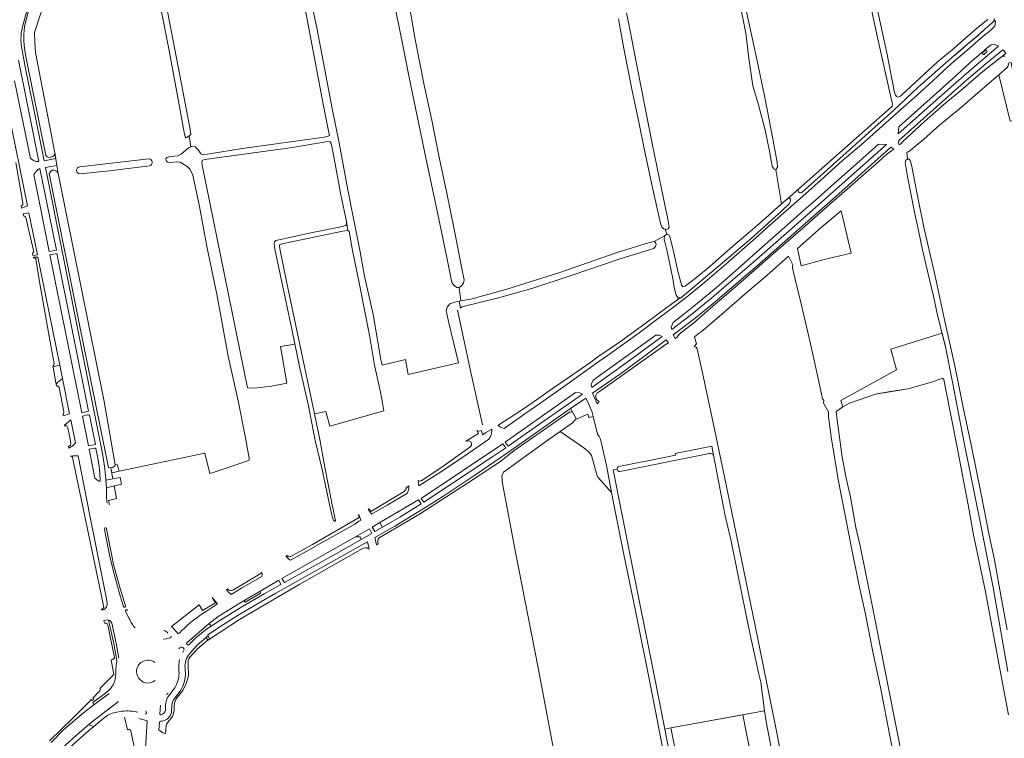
# Model space of a CAD drawing. Header units: metres. Extents: x 209813 to 223847, y 571801 to 587119.
# Tile 210 of 256: x 218272 to 218748, y 575846 to 576193. Entities that reach past the tile are written whole.
import ezdxf

# ---------------------------------------------------------------- set-up
doc = ezdxf.new("R2010")
doc.units = ezdxf.units.M
for name, color, linetype, lineweight in [('B-RO-GK-BESCHOEIING-G', 8, 'GK-BESCHOEIING', 0), ('B-RO-GR-BEPLANTING_CULTUUR_BOSPLANTSOEN-GV', 8, 'Continuous', 0), ('B-RO-GR-BEPLANTING_CULTUUR_HEESTERS-GV', 8, 'Continuous', 0), ('B-RO-GR-BOUWLAND-GV', 8, 'Continuous', 0), ('B-RO-GR-GRAS-GV', 8, 'Continuous', 0), ('B-RO-GR-GROENVOORZIENING-GV', 8, 'Continuous', 0), ('B-RO-OG-WATER_GREPPEL-GV', 8, 'Continuous', 0), ('B-RO-OG-WEG-GV', 8, 'Continuous', 0), ('B-RO-VH-ONVERHARD-GV', 8, 'Continuous', 0), ('B-RO-VH-VERHARDING_OPEN-GV', 8, 'Continuous', 0), ('B-RO-VH-VERHARDING_PUIN-GV', 8, 'Continuous', 0), ('B-RO-VH-VERHARDING_TEGEL-GV', 8, 'Continuous', 0)]:
    doc.layers.add(name, color=color, linetype=linetype, lineweight=lineweight)
doc.linetypes.add('GK-BESCHOEIING', pattern='A,30,-5,[1,NLCS.shx,S=1,R=0,X=0,Y=0],-5', length=40)

msp = doc.modelspace()

# ---------------------------------------------------------------- linework, layer by layer
at = {"layer": 'B-RO-GK-BESCHOEIING-G', "flags": 128}
msp.add_lwpolyline([(218483.16, 576052.669), (218489.886, 576021.813), (218495.244, 575997.135)], dxfattribs=at)
at = {"layer": 'B-RO-GR-BEPLANTING_CULTUUR_BOSPLANTSOEN-GV', "flags": 128}
msp.add_lwpolyline([(218316.136, 575973.967), (218319.73, 575974.726), (218318.771, 575978.003), (218317.812, 575977.901), (218317.614, 575977.425), (218316.995, 575976.838), (218316.382, 575976.571), (218315.64, 575976.436)], close=True, dxfattribs=at)
at = {"layer": 'B-RO-GR-BEPLANTING_CULTUUR_HEESTERS-GV', "flags": 128}
for points in [[(218318.389, 575884.208), (218317.072, 575891.422), (218314.585, 575902.769), (218314.065, 575902.807), (218312.329, 575902.565), (218312.6, 575901.282), (218312.939, 575901.322), (218313.399, 575901.308), (218313.941, 575900.953), (218314.209, 575900.382), (218317.31, 575885.469), (218317.483, 575884.514), (218316.678, 575883.646), (218315.791, 575883.508), (218317.036, 575876.414), (218310.329, 575869.628), (218310.565, 575869.157), (218310.363, 575868.585), (218310.01, 575868.161), (218306.927, 575865.057), (218307.344, 575864.201), (218306.544, 575863.811), (218306.263, 575864.388), (218297.229, 575855.291), (218285.937, 575844.408)], [(218339.13, 575853.351), (218338.868, 575849.642), (218340.734, 575848.246), (218342.012, 575847.97), (218342.408, 575851.553), (218342.584, 575852.432), (218343.287, 575853.596), (218345.394, 575856.078), (218345.746, 575857.133), (218346.273, 575859.241), (218346.295, 575860.999), (218346.492, 575862.536), (218346.738, 575863.497), (218347.221, 575864.706), (218350.382, 575868.769), (218352.109, 575872.036), (218353.119, 575875.682), (218352.967, 575881.493), (218352.941, 575882.685), (218353.058, 575883.441), (218353.297, 575884.018), (218353.761, 575884.771), (218357.547, 575888.909), (218361.915, 575892.563), (218362.584, 575893.004), (218361.793, 575894.304), (218357.443, 575890.709), (218353.806, 575886.529)], [(218349.876, 575889.25), (218349.774, 575889.129)], [(218350.386, 575887.154), (218350.82, 575887.694)], [(218350.682, 575889.285), (218350.607, 575889.338)], [(218318, 575876.616), (218317.974, 575878.672), (218318.261, 575881.184)], [(218348.613, 575877.147), (218348.557, 575878.473)], [(218351.536, 575879.518), (218351.671, 575876.114)], [(218286.72, 575843.5), (218292.96, 575849.79), (218302.473, 575857.867), (218307.473, 575861.818), (218306.963, 575862.897), (218313.126, 575867.485)], [(218343.36, 575867.5), (218342.624, 575866.818)], [(218343.796, 575866.341), (218345.945, 575869.148)], [(218348.517, 575867.506), (218346.224, 575864.57)], [(218319.308, 575863.337), (218313.198, 575858.768), (218305.306, 575852.518)], [(218339.626, 575861.544), (218339.345, 575857.281)], [(218342.007, 575859.123), (218342.062, 575861.474)], [(218345.185, 575861.565), (218345.033, 575858.346)], [(218317.7, 575858.076), (218321.086, 575858.721)], [(218332.826, 575857.95), (218332.549, 575858.883)], [(218339.726, 575856.925), (218339.772, 575856.914)], [(218305.306, 575852.518), (218299.072, 575847.101)], [(218305.262, 575851.917), (218307.426, 575851.354), (218312.243, 575855.405)], [(218340.589, 575853.923), (218339.696, 575853.851)], [(218299.072, 575847.101), (218292.223, 575840.998), (218292.076, 575840.313), (218292.044, 575839.674), (218292.326, 575838.955), (218292.788, 575838.401), (218303.637, 575848.237), (218307.426, 575851.354)]]:
    msp.add_lwpolyline(points, dxfattribs=at)
at = {"layer": 'B-RO-GR-BEPLANTING_CULTUUR_HEESTERS-GV'}
for points in [[(218350.82, 575887.694, 1.0814952), (218348.568, 575888.933)], [(218353.806, 575886.529, 0.2164963), (218351.536, 575879.518)], [(218318.261, 575881.184, 0.138892), (218318.389, 575884.208)], [(218336.835, 575882.287, 2.045753), (218337.063, 575873.576)], [(218348.557, 575878.473, -0.0986565), (218348.882, 575883.631)], [(218345.945, 575869.148, 0.1623477), (218348.613, 575877.147)], [(218351.671, 575876.114, -0.1584657), (218348.517, 575867.506)], [(218342.062, 575861.474, -0.177104), (218343.796, 575866.341)], [(218346.224, 575864.57, 0.1633156), (218345.185, 575861.565)], [(218312.243, 575855.405, -0.1293314), (218317.7, 575858.076)], [(218321.086, 575858.721, -0.0832285), (218328.751, 575858.195)], [(218332.392, 575857.331, 0.4602329), (218332.826, 575857.95)], [(218339.345, 575857.281, 0.3243291), (218339.726, 575856.925)], [(218339.772, 575856.914, 0.3091864), (218342.007, 575859.123)], [(218345.033, 575858.346, -0.3041622), (218340.589, 575853.923)], [(218305.306, 575852.518, 0.3392029), (218305.262, 575851.917)], [(218339.696, 575853.851, 0.3318599), (218339.13, 575853.351)]]:
    msp.add_lwpolyline(points, format="xyb", dxfattribs=at)
at = {"layer": 'B-RO-GR-BOUWLAND-GV', "flags": 128}
msp.add_lwpolyline([(218749.573, 575857.012), (218745.921, 575876.617), (218738.381, 575916.384), (218732.428, 575944.721), (218730.523, 575955.834), (218724.57, 575987.108), (218719.251, 576014.095), (218718.22, 576019.175), (218717.664, 576019.81), (218712.981, 576017.905), (218700.836, 576014.571), (218691.311, 576013.063), (218685.199, 576011.952), (218672.658, 576007.666), (218669.468, 576005.837), (218666.308, 576003.697), (218666.784, 575999.649), (218669.166, 575981.551), (218670.991, 575972.265), (218673.112, 575962.127), (218675.815, 575947.546), (218677.805, 575938.639), (218683.509, 575910.814), (218691.629, 575869.077), (218698.376, 575835.66)], dxfattribs=at)
at = {"layer": 'B-RO-GR-GRAS-GV', "flags": 128}
for points in [[(218484.026, 576063.601), (218482.895, 576063.633), (218481.594, 576064.52), (218480.528, 576065.99), (218478.057, 576078.013), (218474.51, 576095.228), (218467.23, 576129.292), (218459.653, 576165.96), (218456.587, 576181.572), (218448.97, 576219.407), (218436.429, 576280.367), (218427.857, 576328.389), (218423.65, 576347.519), (218422.004, 576355.248), (218421.627, 576355.178), (218421.384, 576356.486), (218421.767, 576356.557), (218420.446, 576363.664), (218419.919, 576365.616), (218419.284, 576365.458), (218380.808, 576349.758)], [(218621.801, 576202.141), (218628.092, 576173.133), (218631.467, 576157.085), (218633.121, 576148.894), (218635.976, 576133.68), (218637.734, 576124.037), (218637.856, 576121.768), (218637.158, 576120.431), (218639.904, 576104.116), (218642.753, 576106.482), (218648.195, 576111.315), (218692.9, 576150.74), (218693.28, 576151.27), (218693.51, 576151.85), (218693.52, 576152.11), (218693.47, 576152.49), (218693.1, 576153.45), (218686.17, 576184.52), (218674.99, 576236.73)], [(218336.603, 576230.679), (218353.745, 576140.944), (218354.27, 576137.563), (218353.442, 576136.845)], [(218291.138, 576225.166), (218278.787, 576186.968), (218278.847, 576182.488), (218279.017, 576179.141), (218279.202, 576177.234), (218288.554, 576128.733), (218289.592, 576122.571), (218290.195, 576118.677), (218312.495, 576008.472), (218317.812, 575977.901), (218318.771, 575978.003), (218319.73, 575974.726), (218361.133, 575983.466), (218363.52, 575973.672), (218365.166, 575974.06), (218381.917, 575979.711), (218382.485, 575980.078), (218382.537, 575981.063), (218380.649, 575991.649), (218377.151, 576008.78), (218372.408, 576030.371), (218366.841, 576060.343), (218362.083, 576083.402), (218358.488, 576102.771), (218355.238, 576117.833), (218354.023, 576120.589), (218352.473, 576122.06), (218349.137, 576124.201), (218347.218, 576124.371), (218344.513, 576124.074), (218343.195, 576124.109), (218342.344, 576124.912), (218342.179, 576125.83), (218342.63, 576126.397), (218344.4, 576126.929), (218347.973, 576127.324), (218349.577, 576128.023), (218353.137, 576131.173), (218354.301, 576131.616), (218353.442, 576136.845), (218352.349, 576136.186), (218351.846, 576136.02), (218351.57, 576136.516), (218350.995, 576139.556), (218347.898, 576156.32), (218343.656, 576178.978), (218338.966, 576202.789)], [(218637.158, 576120.431), (218636.239, 576120.746), (218635.385, 576122.33), (218633.983, 576129.453), (218631.874, 576139.679), (218628.691, 576151.888), (218626, 576161.128), (218624, 576174.458), (218622.571, 576186.488), (218616.072, 576218.968)], [(218354.301, 576131.616), (218354.623, 576131.739), (218356.376, 576131.669), (218357.826, 576130.081), (218359.159, 576128.143), (218360.327, 576127.691), (218379.311, 576130.735), (218418.697, 576136.355), (218420.751, 576136.719), (218421.269, 576137.119), (218421.037, 576138.472), (218418.235, 576152.247), (218414.574, 576171.933), (218410.647, 576192.404), (218406.984, 576211.005)], [(218411.403, 576207.293), (218415.233, 576189.093), (218422.639, 576150.138), (218426.038, 576133.523), (218430.229, 576110.765), (218432.848, 576097.724), (218436.112, 576080.776), (218438.232, 576069.038), (218442.463, 576050.453), (218446.204, 576028.731), (218446.845, 576026.056), (218458.054, 576028.77), (218459.343, 576021.52), (218483.626, 576027.171), (218479.001, 576046.474), (218477.69, 576052.235), (218478.21, 576054.087), (218479.581, 576055.738), (218481.903, 576056.569), (218484.813, 576057.105)], [(218459.571, 576202.401), (218462.733, 576183.433), (218467.142, 576161.476), (218470.824, 576144.511), (218474.238, 576127.295), (218477.969, 576109.963), (218481.698, 576090.944), (218485.378, 576072.811), (218486.405, 576067.317), (218486.169, 576065.715), (218485.183, 576064.398), (218484.026, 576063.601), (218484.813, 576057.105), (218489.633, 576057.993), (218507.016, 576062.843), (218532.266, 576070.602), (218560.439, 576080.561), (218576.003, 576085.296), (218578.24, 576085.893), (218583.216, 576088.557), (218584.332, 576089.394), (218583.596, 576091.737), (218582.858, 576091.903), (218582.058, 576092.772), (218581.393, 576094.492), (218579.784, 576101.772), (218577.909, 576109.671), (218573.696, 576129.107), (218570.697, 576144.369), (218567.43, 576159.547), (218563.635, 576179.1), (218561.085, 576193.543)], [(218564.828, 576196.476), (218566.834, 576186.891), (218569.867, 576171.012), (218572.221, 576159.49), (218577.375, 576133.192), (218581.884, 576111.218), (218584.835, 576096.574), (218585.447, 576092.7), (218585.112, 576091.933), (218584.06, 576091.634), (218583.596, 576091.737)], [(218750.297, 576143.977), (218744.817, 576166.464), (218734.54, 576157.56), (218725.81, 576149.93), (218716.21, 576142.08), (218708.68, 576135.24), (218701.22, 576129.23), (218700.57, 576129), (218700.341, 576129.005), (218700.755, 576125.643), (218701.478, 576125.615), (218702.081, 576125.048), (218702.686, 576122.88), (218705.22, 576109.601), (218708.696, 576092.82), (218714.041, 576069.133), (218718.443, 576048.815), (218723.721, 576024.894), (218727.671, 576005.543), (218731.619, 575986.643), (218736.126, 575964.39), (218740.195, 575943.754), (218742.776, 575931.844), (218745.835, 575914.727), (218748.911, 575898.012)], [(218300.577, 576122.01), (218334.076, 576125.85)], [(218584.332, 576089.394), (218585.334, 576089.079), (218586.039, 576087.578), (218587.857, 576080.323), (218589.915, 576070.815), (218591.414, 576064.811), (218592.15, 576063.928), (218593.218, 576064.164), (218598.099, 576067.897), (218605.179, 576073.704), (218614.972, 576082.437), (218629.113, 576094.502), (218639.904, 576104.116)], [(218696.356, 575826.016), (218692.188, 575846.798), (218687.892, 575869.347), (218683.804, 575888.261), (218680.4, 575905.549), (218677.263, 575920.129), (218673.584, 575937.694), (218670.055, 575955.978), (218667.15, 575970.792), (218663.866, 575991.394), (218662.543, 576000.985), (218662.61, 576003.433), (218660.162, 576007.732), (218660.271, 576008.978), (218659.699, 576009.717), (218657.56, 576019.62), (218653.8, 576036.284), (218649.3, 576055.65), (218645.985, 576069.623), (218645.192, 576073.116), (218645.241, 576074.613), (218643.144, 576078.678), (218632.73, 576069.385), (218622.32, 576060.45), (218614.474, 576053.748), (218606.139, 576046.446), (218601.08, 576042.32), (218600.17, 576041.69), (218597.699, 576039.706), (218598.691, 576036.332), (218597.637, 576034.995), (218598.513, 576034.755), (218599.068, 576033.961), (218601.688, 576022.293), (218606.291, 576000.385), (218612.324, 575971.969), (218628.437, 575893.705), (218637.406, 575849.096), (218645.503, 575807.662)], [(218587.24, 575815.55), (218576.43, 575871.17), (218569.18, 575907.2), (218563.48, 575935.24), (218558.98, 575957.77), (218557.712, 575964.375), (218551.091, 575971.882), (218550.481, 575973.032), (218547.907, 575982.396), (218546.944, 575983.758), (218544.339, 575986.118), (218532.776, 575993.897), (218526.995, 575990), (218505.511, 575974.324), (218504.568, 575972.498), (218504.944, 575968.772), (218511.102, 575936.43), (218522.157, 575879.683), (218535.513, 575808.799)]]:
    msp.add_lwpolyline(points, dxfattribs=at)
for points in [[(218359.854, 576122.756), (218381.632, 576015.062), (218385.147, 576014.971), (218393.223, 576015.935), (218400.786, 576017.332), (218397.659, 576035.049), (218404.649, 576036.146), (218403.141, 576043.415), (218394.983, 576082.17), (218394.636, 576084.641), (218394.754, 576085.659), (218395.456, 576086.376), (218413.14, 576090.19), (218427.633, 576093.058), (218429.119, 576093.54), (218429.521, 576093.973), (218429.489, 576095.492), (218426.787, 576108.466), (218422.911, 576129.522), (218422.198, 576133.245), (218421.665, 576134.014), (218420.48, 576134.149), (218402.347, 576131.137), (218361.041, 576125.42), (218359.906, 576125.187), (218359.637, 576124.336)], [(218647.506, 576082.482), (218649.377, 576074.089), (218659.744, 576076.936), (218673.443, 576080.135), (218668.742, 576100.7), (218659.04, 576092.61)], [(218447.523, 576003.89), (218447.009, 576007.863), (218445.965, 576012.906), (218443.029, 576026.081), (218440.646, 576040.54), (218435.757, 576065.82), (218432.457, 576081.466), (218430.851, 576090.716), (218430.218, 576091.201), (218427.747, 576090.837), (218403.769, 576085.897), (218397.824, 576084.587), (218397.323, 576084.337), (218397.188, 576083.503), (218397.569, 576081.482), (218401.415, 576062.597), (218414.163, 576002.457), (218419.576, 576003.665), (218421.564, 575996.518)], [(218621.08, 575857.004), (218586.267, 575850.587), (218594.082, 575812.331), (218594.966, 575811.014), (218628.844, 575817.56)]]:
    msp.add_lwpolyline(points, close=True, dxfattribs=at)
at = {"layer": 'B-RO-GR-GRAS-GV'}
for points in [[(218334.076, 576125.85, -0.82565), (218334.393, 576122.402)], [(218300.632, 576118.475, -0.8506374), (218300.577, 576122.01)]]:
    msp.add_lwpolyline(points, format="xyb", dxfattribs=at)
at = {"layer": 'B-RO-GR-GROENVOORZIENING-GV', "flags": 128}
for points in [[(218749.195, 575877.893), (218742.125, 575918.495), (218739.407, 575932.274), (218736.063, 575949.473), (218728.18, 575988.525), (218722.455, 576017.772), (218719.079, 576034.818), (218717.43, 576041.487), (218692.619, 576033.751), (218695.397, 576023.829), (218668.542, 576009.012), (218669.435, 576005.95), (218672.658, 576007.666), (218685.199, 576011.952), (218695.994, 576013.698), (218700.836, 576014.571), (218712.981, 576017.905), (218717.664, 576019.81), (218718.22, 576019.175), (218719.251, 576014.095), (218724.57, 575987.108), (218730.523, 575955.834), (218732.428, 575944.721), (218738.381, 575916.384), (218745.921, 575876.617), (218749.573, 575857.012)], [(218605.098, 575983.269), (218561.676, 575974.605)], [(218586.267, 575850.587), (218631.614, 575858.946), (218629.757, 575872.779), (218628.928, 575876.636), (218624.3, 575897.275), (218618.764, 575924.993), (218615.266, 575941.691), (218612.611, 575953.179), (218606.96, 575982.52)], [(218560.36, 575975.752), (218558.469, 575975.405)], [(218558.469, 575975.405), (218566.82, 575933.22), (218578.17, 575876.87), (218583.412, 575850.061)], [(218322.687, 575907.045), (218324.542, 575903.421)], [(218341.015, 575893.495), (218342.613, 575893.671), (218344.363, 575894.107), (218344.578, 575894.22)], [(218621.08, 575857.004), (218628.844, 575817.56), (218639.294, 575819.579), (218636.129, 575834.159), (218632.418, 575853.779), (218631.614, 575858.946)]]:
    msp.add_lwpolyline(points, dxfattribs=at)
at = {"layer": 'B-RO-GR-GROENVOORZIENING-GV'}
for points in [[(218561.676, 575974.605, -0.4087931), (218560.36, 575975.752)], [(218323.666, 575907.437, 0.9508751), (218322.687, 575907.045)], [(218324.542, 575903.421, 0.0790001), (218327.336, 575899.031)], [(218343.249, 575896.454, 0.1576807), (218341.301, 575897.797)], [(218344.578, 575894.22, 0.4339979), (218344.611, 575895.015)]]:
    msp.add_lwpolyline(points, format="xyb", dxfattribs=at)
at = {"layer": 'B-RO-GR-GROENVOORZIENING-GV', "flags": 128}
for points in [[(218442.025, 575947.72), (218443.317, 575945.57), (218446.943, 575947.663), (218445.72, 575949.889)], [(218441.794, 575944.672), (218440.75, 575946.901), (218433.902, 575943.019), (218436.087, 575942.962), (218436.721, 575941.806)], [(218594.966, 575811.014), (218594.082, 575812.331), (218586.267, 575850.587), (218583.412, 575850.061), (218587.64, 575828.44), (218591.29, 575810.304)]]:
    msp.add_lwpolyline(points, close=True, dxfattribs=at)
at = {"layer": 'B-RO-OG-WATER_GREPPEL-GV', "flags": 128}
for points in [[(218674.99, 576236.73), (218686.17, 576184.52), (218693.1, 576153.45), (218693.47, 576152.49), (218693.52, 576152.11), (218693.51, 576151.85), (218693.28, 576151.27), (218692.9, 576150.74), (218648.195, 576111.315)], [(218739.61, 576193.1), (218734.06, 576188.8), (218723.25, 576179.33), (218715.04, 576172.47), (218698.02, 576156.81), (218697.82, 576156.53), (218697.53, 576156.24), (218697.09, 576155.94), (218696.67, 576155.77), (218696.02, 576155.68), (218695.43, 576155.89), (218694.94, 576156.7), (218694.52, 576157.87), (218690.78, 576177.04), (218682.68, 576214.19)], [(218649.578, 576109.511), (218694.19, 576149.377), (218705.89, 576160.45), (218721.84, 576174.45), (218726.53, 576178.39), (218730.11, 576181.53), (218733.6, 576184.51), (218735.57, 576186.09), (218738.42, 576188.84), (218741.52, 576191.35), (218742.26, 576192.15), (218742.61, 576192.77), (218742.69, 576193.05), (218742.7, 576193.59)], [(218748.911, 575898.012), (218745.835, 575914.727), (218742.776, 575931.844), (218740.195, 575943.754), (218736.126, 575964.39), (218731.619, 575986.643), (218727.671, 576005.543), (218723.721, 576024.894), (218718.443, 576048.815), (218714.041, 576069.133), (218708.696, 576092.82), (218705.22, 576109.601), (218702.686, 576122.88), (218702.081, 576125.048), (218701.478, 576125.615), (218700.661, 576125.646), (218699.927, 576125.144), (218699.663, 576124.058), (218700.796, 576117.285), (218704.077, 576099.939), (218705.442, 576094.218), (218707.99, 576081.857), (218710.991, 576068.662), (218713.299, 576059.355), (218715.255, 576050.28), (218719.079, 576034.818), (218722.455, 576017.772), (218728.18, 575988.525)], [(218300.632, 576118.475), (218314.952, 576120.011), (218334.393, 576122.402)], [(218606.96, 575982.52), (218606.112, 575986.924), (218588.476, 575983.24), (218588.616, 575982.575), (218583.033, 575981.405), (218561.139, 575977.012)], [(218728.18, 575988.525), (218736.063, 575949.473), (218739.407, 575932.274), (218742.125, 575918.495), (218749.195, 575877.893)]]:
    msp.add_lwpolyline(points, dxfattribs=at)
for points in [[(218584.332, 576089.394), (218583.216, 576088.557), (218583.103, 576086.887), (218584.333, 576081.8), (218587.246, 576068.009), (218588.013, 576063.518), (218588.956, 576059.815), (218589.759, 576058.649), (218591.228, 576058.619), (218592.977, 576059.975), (218609.267, 576073.746), (218625.107, 576087.233), (218639.846, 576100.551), (218643.626, 576104.281), (218644.224, 576105.434), (218644.122, 576106.235), (218643.587, 576106.751), (218642.753, 576106.482), (218640.888, 576104.993), (218629.113, 576094.502), (218614.972, 576082.437), (218605.179, 576073.704), (218598.099, 576067.897), (218593.218, 576064.164), (218592.15, 576063.928), (218591.414, 576064.811), (218589.915, 576070.815), (218587.857, 576080.323), (218586.039, 576087.578), (218585.334, 576089.079)], [(218424.025, 575950.372), (218424.293, 575950.923), (218422.867, 575957.719), (218420.265, 575970.91), (218418.591, 575979.225), (218416.769, 575989.244), (218414.163, 576002.457), (218401.415, 576062.597), (218397.569, 576081.482), (218397.188, 576083.503), (218397.323, 576084.337), (218397.824, 576084.587), (218403.769, 576085.897), (218427.747, 576090.837), (218430.218, 576091.201), (218429.489, 576095.492), (218429.521, 576093.973), (218429.119, 576093.54), (218427.633, 576093.058), (218413.14, 576090.19), (218395.456, 576086.376), (218394.754, 576085.659), (218394.636, 576084.641), (218394.983, 576082.17), (218403.141, 576043.415), (218406.871, 576025.431), (218411.134, 576006.312), (218414.349, 575989.598), (218417.635, 575976.155), (218419.426, 575967.873), (218422.344, 575954.097), (218423.241, 575950.974)], [(218484.053, 576056.965), (218484.736, 576053.644), (218485.338, 576054.21), (218502.971, 576058.525), (218519.135, 576063.093), (218538.624, 576069.491), (218562.271, 576077.57), (218578.035, 576082.489), (218578.988, 576083.522), (218579.173, 576084.373), (218578.924, 576085.275), (218578.24, 576085.893), (218576.003, 576085.296), (218560.439, 576080.561), (218532.266, 576070.602), (218507.016, 576062.843), (218489.633, 576057.993)]]:
    msp.add_lwpolyline(points, close=True, dxfattribs=at)
at = {"layer": 'B-RO-OG-WATER_GREPPEL-GV'}
for points in [[(218605.098, 575983.269, -0.3518695), (218606.96, 575982.52)], [(218561.139, 575977.012, 0.3284515), (218560.36, 575975.752)]]:
    msp.add_lwpolyline(points, format="xyb", dxfattribs=at)
at = {"layer": 'B-RO-OG-WEG-GV', "flags": 128}
for points in [[(218274.858, 576196.659), (218273.075, 576190.22), (218272.569, 576188.034), (218272.344, 576186.556), (218272.227, 576185.061), (218272.211, 576183.56), (218272.356, 576181.317), (218272.648, 576179.091), (218274.263, 576170.336), (218279.867, 576142.636), (218283.373, 576124.834), (218288.975, 576125.922), (218288.554, 576128.733), (218288.506, 576128.091), (218288.105, 576127.208), (218287.254, 576126.727), (218285.682, 576126.486), (218284.816, 576126.743), (218284.197, 576127.383), (218274.644, 576174.421), (218274.024, 576178.14), (218273.706, 576180.627), (218273.531, 576183.127), (218273.542, 576185.639), (218273.739, 576188.147), (218274.115, 576190.632), (218274.658, 576193.08), (218275.69, 576196.699)], [(218648.195, 576111.315), (218642.753, 576106.482), (218643.587, 576106.751), (218644.122, 576106.235), (218644.224, 576105.434), (218643.626, 576104.281), (218639.846, 576100.551), (218625.107, 576087.233), (218609.267, 576073.746), (218592.977, 576059.975), (218591.228, 576058.619), (218590.791, 576058.628), (218585.013, 576054.364), (218573.76, 576045.94), (218561.94, 576037.43), (218551.11, 576030.04), (218547.63, 576027.46), (218538.27, 576021.07), (218527.46, 576013.62), (218522.43, 576009.88), (218514.63, 576004.6), (218502.715, 575996.888), (218503.05, 575996.62), (218503.92, 575996.09), (218505.705, 575995.445), (218515.81, 576002.57), (218521.81, 576006.7), (218530.51, 576012.79), (218536.72, 576017.24), (218546.3, 576024.11), (218552.02, 576028.14), (218557.75, 576032.17), (218564.11, 576036.67), (218572.83, 576042.96), (218577.01, 576046.14), (218588.44, 576054.64), (218594.7, 576059.57), (218602.76, 576066.13), (218612.89, 576074.87), (218618.18, 576079.53), (218628.82, 576088.92), (218632.81, 576092.5), (218651.45, 576108.9), (218658.99, 576115.58), (218669.21, 576124.91), (218679.67, 576133.77), (218688.63, 576141.8), (218697.58, 576149.63), (218704.07, 576155.44), (218712.79, 576163.33), (218718.31, 576168.46), (218723.2, 576172.88), (218729.35, 576178.16), (218737.27, 576185.06), (218741, 576188.05), (218742.962, 576189.875), (218743.24, 576192.19), (218743.184, 576192.703), (218742.26, 576192.15)], [(218742.26, 576192.15), (218741.52, 576191.35), (218738.42, 576188.84), (218734.9, 576185.52), (218730.76, 576182.12), (218728.64, 576180.31), (218724.32, 576176.57), (218721.84, 576174.45), (218705.89, 576160.45), (218694.19, 576149.377), (218649.578, 576109.511)], [(218269.096, 576163.487), (218276.758, 576125.921), (218278.018, 576125.132), (218278.546, 576124.885), (218278.817, 576124.785), (218279.095, 576124.704), (218279.668, 576124.59), (218280.851, 576124.474), (218274.965, 576153.52), (218270.965, 576173.458)], [(218269.742, 576124.083), (218272.792, 576106.536), (218273.104, 576104.423), (218273.104, 576103.556), (218272.282, 576102.862), (218272.522, 576101.977), (218275.372, 576103.062), (218262.344, 576167.174)], [(218445.286, 575942.457), (218464.886, 575953.928), (218488.03, 575968.898), (218500.721, 575977.427), (218503.485, 575979.162), (218510.487, 575984.561), (218537.492, 576003.386), (218538.85, 576003.241), (218537.864, 576004.994), (218507.453, 575983.708), (218492.109, 575973.175), (218484.383, 575967.985), (218476.602, 575962.878), (218468.759, 575957.867), (218460.847, 575952.967), (218452.862, 575948.191), (218443.262, 575942.633), (218444.051, 575939.19)], [(218498.295, 575990.257), (218499.12, 575991.6), (218499.48, 575992.34), (218499.68, 575992.98), (218499.79, 575994.32), (218499.77, 575994.83), (218499.728, 575995.155), (218496.841, 575993.479), (218495.281, 575992.394), (218494.889, 575994.51), (218493.582, 575994.158), (218492.581, 575994.46), (218493.339, 575992.916), (218487.176, 575989.34), (218487.599, 575989.512), (218487.954, 575989.517), (218488.441, 575989.459), (218489.07, 575989.279), (218489.351, 575989.147), (218489.615, 575988.993), (218489.871, 575988.629)], [(218464.223, 575970.191), (218464.581, 575967.677), (218475.4, 575974.62), (218483.31, 575979.89), (218488.33, 575983.35), (218498.295, 575990.257)], [(218489.714, 575986.894), (218489.501, 575986.637), (218489.244, 575986.425), (218475.575, 575976.762), (218465.681, 575970.122)], [(218313.806, 575910.911), (218313.475, 575913.021), (218305.418, 575953.341), (218299.846, 575982.207), (218297.265, 575982.178), (218296.09, 575982.076)], [(218296.09, 575982.076), (218296.584, 575982.004), (218297.181, 575981.499), (218297.739, 575978.316), (218312.184, 575908.955), (218311.545, 575908.083), (218311.166, 575908.083), (218311.279, 575907.548)], [(218317.247, 575967.649), (218313.532, 575966.765), (218313.571, 575962.144), (218313.672, 575960.494), (218313.849, 575959.307)], [(218314.653, 575958.747), (218314.95, 575958.724), (218314.568, 575960.614), (218318.318, 575961.563), (218317.247, 575967.649)], [(218400.692, 575934.024), (218400.295, 575933.797), (218401.13, 575932.68), (218401.6, 575932.27), (218402.482, 575931.692), (218408.86, 575935.21), (218417.19, 575940.01), (218425.87, 575944.84), (218433.58, 575949.15), (218435.57, 575950.54), (218436.422, 575951.022), (218435.547, 575953.854), (218435.303, 575953.718), (218435.606, 575952.375), (218413.134, 575939.313), (218402.321, 575933.411)], [(218312.647, 575946.64), (218315.184, 575933.458), (218317.023, 575925.549), (218320.163, 575914.484)], [(218322.667, 575909.713), (218320.157, 575918.079), (218316.987, 575929.701), (218316.116, 575933.812), (218313.602, 575946.856)], [(218444.051, 575939.19), (218444.898, 575939.652)], [(218372.103, 575917.901), (218371.618, 575917.628), (218372.31, 575916.416), (218373.768, 575915.079), (218378.794, 575918.123), (218388.654, 575923.809), (218388.72, 575924.8), (218388.71, 575925.15), (218388.53, 575925.861)], [(218387.894, 575925.111), (218380.602, 575920.758), (218374.564, 575917.201)], [(218364.155, 575899.759), (218368.388, 575902.512), (218378.945, 575909.141), (218389.71, 575915.433), (218397.853, 575920.04), (218396.809, 575922.072), (218387.375, 575916.461)], [(218320.163, 575914.484), (218321.783, 575909.251)], [(218361.874, 575907.093), (218367.14, 575910.639), (218364.649, 575913.718), (218366.2, 575911.096), (218359.937, 575907.473), (218358.323, 575910.169), (218344.946, 575899.676), (218348.081, 575896.433), (218348.254, 575896.305), (218348.465, 575896.266), (218348.829, 575896.457), (218349.978, 575897.709)], [(218387.844, 575915.628), (218380.94, 575911.556)], [(218380.465, 575912.354), (218377.916, 575911.006), (218367.599, 575904.447), (218363.14, 575901.168), (218364.155, 575899.759)], [(218322.181, 575855.867), (218323.631, 575849.646)], [(218332.459, 575840.736), (218333.224, 575853.854), (218333.029, 575854.117), (218332.744, 575854.279), (218329.141, 575855.095)], [(218325.292, 575849.019), (218332.743, 575814.558)]]:
    msp.add_lwpolyline(points, dxfattribs=at)
for points in [[(218744.783, 576180.335), (218742.902, 576181.054), (218741.174, 576180.866), (218740.1, 576180.18), (218730.75, 576172.04), (218724.52, 576166.49), (218722.29, 576164.38), (218696.517, 576141.351), (218696.179, 576137.857), (218722.932, 576161.64), (218731.598, 576169.231)], [(218696.738, 576132.539), (218697.73, 576133.27), (218698.26, 576134.04), (218709.02, 576143.91), (218718.12, 576151.85), (218727.64, 576159.78), (218736.32, 576167.45), (218745.53, 576174.67), (218748.212, 576176.692), (218747.696, 576177.728), (218746.804, 576178.515), (218738.774, 576171.976), (218728.083, 576162.797), (218696.5, 576134.722), (218696.403, 576133.597)], [(218690.511, 576132.779), (218686.76, 576132.856), (218675.9, 576123.19), (218669.14, 576117.28), (218663.72, 576112.36), (218656.05, 576105.58), (218650.61, 576100.91), (218644.22, 576095.17), (218629.25, 576081.9), (218623.24, 576076.69), (218613.48, 576067.98), (218607.31, 576062.62), (218597.49, 576054.54), (218592.67, 576050.67), (218587.48, 576046.613), (218586.547, 576044.383), (218586.754, 576043.335), (218595.668, 576050.031), (218605.12, 576057.769), (218625.401, 576074.988), (218644.823, 576092.171)], [(218589.172, 576039.45), (218589.8, 576040.4), (218591.2, 576041.68), (218598.02, 576046.96), (218598.93, 576047.82), (218606.56, 576054.53), (218617.59, 576063.97), (218626.61, 576071.79), (218635.77, 576079.81), (218650.09, 576092.22), (218663.04, 576103.76), (218671.57, 576111.17), (218679.42, 576118.07), (218686.83, 576124.48), (218691.08, 576128.41), (218692.33, 576129.14), (218694.105, 576130.442), (218692.724, 576131.405), (218667.489, 576108.932), (218628.095, 576074.051), (218606.722, 576055.783), (218597.317, 576048.14), (218587.476, 576040.697), (218588.441, 576038.926)], [(218281.389, 576121.049), (218280.8, 576120.786), (218280.428, 576120.582), (218280.089, 576120.338), (218279.933, 576120.197), (218278.345, 576118.242), (218285.825, 576080.943), (218289.372, 576081.575)], [(218315.64, 575976.436), (218314.582, 575976.497), (218300.347, 576046.346), (218285.904, 576118.678), (218286.78, 576119.901), (218287.32, 576120.261), (218288.227, 576120.261), (218289.108, 576119.959), (218289.713, 576119.5), (218290.195, 576118.677), (218289.592, 576122.571), (218284.132, 576121.587), (218309.908, 575992.23), (218311.145, 575985.727), (218311.908, 575981.38), (218312.709, 575975.921), (218313.056, 575972.63), (218313.244, 575970.431), (218316.641, 575971.093)], [(218273.537, 576098.135), (218273.936, 576098.135), (218274.436, 576097.728), (218274.74, 576096.829), (218278.247, 576081.451), (218278.204, 576080.656), (218277.771, 576079.969), (218278, 576079.096), (218280.109, 576079.409), (218275.969, 576099.631), (218273.278, 576099.19)], [(218287.656, 576025.671), (218287.733, 576025.238), (218291.047, 576025.976), (218280.331, 576078.324), (218278.219, 576078.258), (218278.291, 576077.981), (218278.74, 576077.985), (218279.377, 576077.482), (218281.042, 576067.362), (218286.835, 576034.608), (218288.295, 576026.776), (218287.891, 576025.698)], [(218286.177, 576079.456), (218296.777, 576026.815), (218301.675, 576002.937), (218304.854, 576003.849), (218289.578, 576080.017)], [(218582.1, 576039.886), (218580.759, 576040.466), (218579.109, 576040.526), (218548.76, 576018.787), (218547.744, 576016.681), (218548.166, 576015.301), (218565.257, 576027.424)], [(218584.47, 576036.29), (218585.267, 576036.776), (218584.064, 576038.239), (218573.104, 576030.024), (218561.444, 576021.583), (218548.417, 576012.409), (218550.748, 576007.369), (218551.65, 576008.41), (218551.22, 576008.73), (218550.37, 576009.47), (218550.07, 576010.5), (218550.03, 576010.82), (218550.08, 576011.4), (218550.17, 576011.77), (218550.58, 576012.41), (218550.85, 576012.66), (218551.88, 576013.36), (218584.05, 576036.24)], [(218289.193, 576016.855), (218289.417, 576015.837), (218289.888, 576016.062), (218290.648, 576015.194), (218292.929, 576003.441), (218292.691, 576002.389), (218292.4, 576002.22), (218292.546, 576001.555), (218295.727, 576002.47), (218292.301, 576019.626), (218289.924, 576017.601)], [(218543.554, 576012.046), (218542.2, 576012.637), (218540.295, 576012.792), (218506.328, 575988.818), (218507.645, 575986.906), (218525.081, 575999.142)], [(218298.628, 575988.432), (218296.346, 575999.665), (218293.229, 575997.08), (218293.291, 575996.744), (218293.898, 575996.744), (218294.337, 575996.654), (218294.593, 575996.408), (218294.893, 575995.664), (218296.219, 575989.495), (218296.31, 575988.365), (218296.159, 575987.416), (218295.529, 575986.811), (218295.153, 575986.747), (218295.323, 575985.882), (218297.381, 575987.109)], [(218301.951, 576001.381), (218304.81, 575986.977), (218308.156, 575987.6), (218305.308, 576001.788), (218304.931, 576002.048), (218304.677, 576002.087), (218304.403, 576002.063)], [(218310.542, 575970.01), (218310.279, 575973.956), (218309.939, 575977.1), (218309.335, 575981.008), (218308.459, 575985.707), (218308.151, 575985.861), (218307.841, 575985.935), (218305.097, 575985.439), (218307.858, 575971.43), (218309.495, 575970.118), (218309.911, 575969.889), (218310.219, 575969.906)], [(218505.173, 575988.046), (218465.595, 575961.608), (218466.971, 575959.772), (218499.775, 575981.588), (218506.501, 575986.118)], [(218458.395, 575966.676), (218458.385, 575966.165), (218457.398, 575964.881), (218441.243, 575955.322), (218440.391, 575956.55), (218440.068, 575956.37), (218441.598, 575953.912), (218449.22, 575958.26), (218459.039, 575964.205), (218459.53, 575965.71), (218459.68, 575966.5), (218459.734, 575967.613)], [(218464.409, 575960.858), (218445.72, 575949.889), (218446.943, 575947.663), (218455.277, 575952.549), (218465.596, 575958.899)], [(218433.902, 575943.019), (218398.268, 575922.822), (218399.528, 575920.983), (218424.706, 575935.017), (218436.721, 575941.806), (218436.087, 575942.962)], [(218363.366, 575893.52), (218377.882, 575903.096), (218407.058, 575920.102), (218437.672, 575937.491), (218438.652, 575937.779), (218439.697, 575937.656), (218440.094, 575937.026), (218440.479, 575937.237), (218439.74, 575940.627), (218436.727, 575938.912), (218395.441, 575915.75), (218388.111, 575911.571), (218377.225, 575905.115), (218370.104, 575900.59), (218362.451, 575895.59), (218362.728, 575895.077)]]:
    msp.add_lwpolyline(points, close=True, dxfattribs=at)
at = {"layer": 'B-RO-OG-WEG-GV'}
for points in [[(218737.58, 576176.315, -1), (218736.98, 576177.013)], [(218649.578, 576109.511, -0.9233671), (218648.195, 576111.315)], [(218489.871, 575988.629, -0.2601605), (218489.714, 575986.894)], [(218465.681, 575970.122, -0.2051357), (218464.223, 575970.191)], [(218313.602, 575946.856, 1.2125057), (218312.525, 575946.561)], [(218444.898, 575939.652, -0.2709386), (218445.286, 575942.457)], [(218388.53, 575925.861, -0.1427228), (218387.894, 575925.111)], [(218374.564, 575917.201, -0.3640951), (218372.103, 575917.901)], [(218387.375, 575916.461, -0.9540714), (218387.844, 575915.628)], [(218311.279, 575907.548, 0.4355545), (218313.806, 575910.911)], [(218321.783, 575909.251, 0.9739536), (218322.667, 575909.713)], [(218380.94, 575911.556, -1.0265913), (218380.465, 575912.354)], [(218349.978, 575897.709, -0.0554331), (218361.874, 575907.093)], [(218323.631, 575849.646, -0.5593649), (218325.292, 575849.019)]]:
    msp.add_lwpolyline(points, format="xyb", dxfattribs=at)
msp.add_arc((218401.939, 575934.889), 1.518, 214.75292, 309.39721, dxfattribs=at)
at = {"layer": 'B-RO-VH-ONVERHARD-GV', "flags": 128}
msp.add_lwpolyline([(218748.212, 576176.692), (218745.53, 576174.67), (218746.7, 576175.31), (218747.12, 576175.44), (218747.72, 576175.43)], dxfattribs=at)
msp.add_lwpolyline([(218313.532, 575966.765), (218320.78, 575968.489), (218320.124, 575971.771), (218313.244, 575970.431)], close=True, dxfattribs=at)
at = {"layer": 'B-RO-VH-VERHARDING_OPEN-GV', "flags": 128}
msp.add_lwpolyline([(218749.42, 576172.04), (218749.5, 576171.72), (218749.46, 576170.92), (218749.26, 576170.51), (218748.85, 576170.03), (218744.817, 576166.464), (218750.297, 576143.977), (218755.606, 576145.316), (218750.772, 576172.46)], close=True, dxfattribs=at)
for points in [[(218548.754, 576001.265), (218548.128, 576003.804), (218545.888, 576008.958), (218545.221, 576010.145), (218537.864, 576004.994), (218540.546, 576000.226)], [(218540.286, 575999.76), (218546.183, 576002.32), (218546.661, 576000.662), (218548.754, 576001.265)]]:
    msp.add_lwpolyline(points, dxfattribs=at)
at = {"layer": 'B-RO-VH-VERHARDING_OPEN-GV'}
msp.add_lwpolyline([(218540.546, 576000.226, -0.0520587), (218540.286, 575999.76)], format="xyb", dxfattribs=at)
at = {"layer": 'B-RO-VH-VERHARDING_PUIN-GV', "flags": 128}
for points in [[(218292.301, 576019.626), (218291.047, 576025.976), (218287.733, 576025.238), (218288.89, 576018.24), (218289.193, 576016.855), (218289.924, 576017.601)], [(218557.712, 575964.375), (218555.2, 575977.46), (218552.318, 575990.167), (218551.684, 575991.576), (218550.886, 575992.609), (218548.754, 576001.265), (218546.661, 576000.662), (218546.183, 576002.32), (218540.286, 575999.76), (218538.737, 575998.121), (218532.776, 575993.897), (218544.339, 575986.118), (218546.944, 575983.758), (218547.907, 575982.396), (218550.481, 575973.032), (218551.091, 575971.882)]]:
    msp.add_lwpolyline(points, close=True, dxfattribs=at)
at = {"layer": 'B-RO-VH-VERHARDING_TEGEL-GV', "flags": 128}
for points in [[(218738.483, 576178.312), (218736.98, 576177.013)], [(218737.58, 576176.315), (218739.091, 576177.609)], [(218387.375, 575916.461), (218380.465, 575912.354)], [(218314.585, 575902.769), (218317.072, 575891.422), (218318.389, 575884.208)], [(218319.518, 575884.345), (218318.195, 575891.53), (218316.054, 575901.281)], [(218353.739, 575891.125), (218356.485, 575893.984), (218361.456, 575898.056), (218364.155, 575899.759), (218363.14, 575901.168), (218352.356, 575891.829)], [(218352.275, 575891.099), (218352.306, 575891.053)], [(218313.126, 575867.485), (218306.963, 575862.897), (218307.473, 575861.818), (218314.783, 575867.278)]]:
    msp.add_lwpolyline(points, dxfattribs=at)
at = {"layer": 'B-RO-VH-VERHARDING_TEGEL-GV'}
for points in [[(218739.091, 576177.609, 0.9588053), (218738.483, 576178.312)], [(218316.054, 575901.281, 0.2688578), (218314.585, 575902.769)], [(218352.356, 575891.829, 0.3189016), (218352.275, 575891.099)], [(218352.306, 575891.053, 0.4841662), (218353.739, 575891.125)], [(218318, 575876.616, -0.2471059), (218313.126, 575867.485)]]:
    msp.add_lwpolyline(points, format="xyb", dxfattribs=at)
at = {"layer": 'B-RO-VH-VERHARDING_TEGEL-GV', "flags": 128}
msp.add_lwpolyline([(218362.584, 575893.004), (218363.366, 575893.52), (218362.728, 575895.077), (218361.793, 575894.304)], close=True, dxfattribs=at)

doc.saveas('drawing.dxf')
